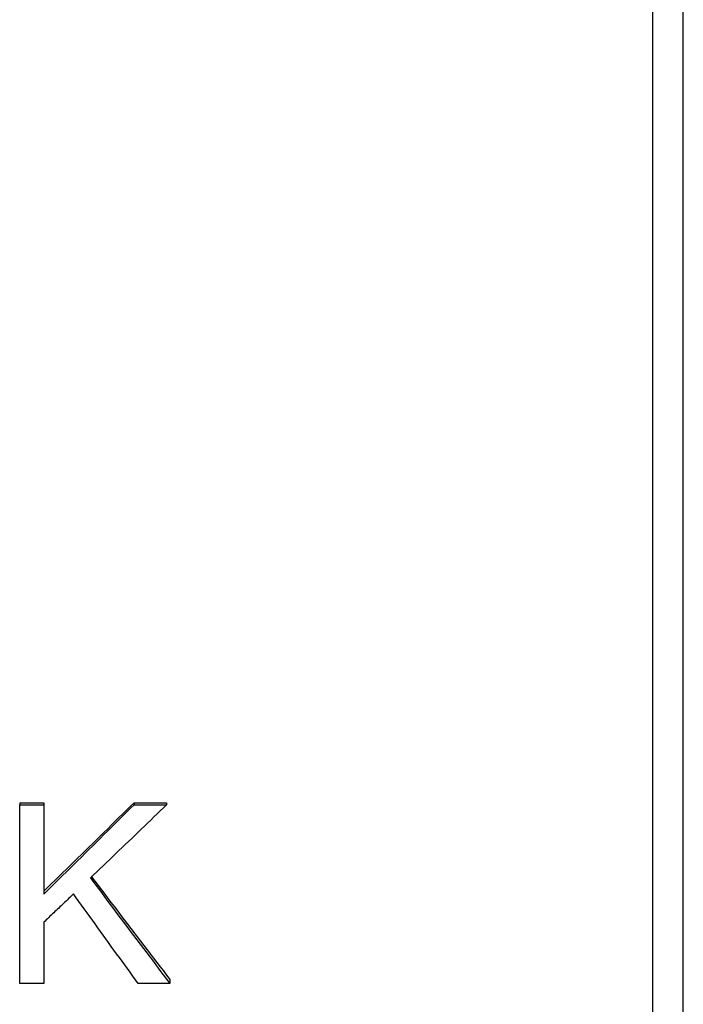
# Model space of a CAD drawing. Header units: millimetres. Extents: x 180 to 491, y 4 to 406.
# Tile 5 of 16: x 254 to 279, y 160 to 198. Entities that reach past the tile are written whole.
import ezdxf

# ---------------------------------------------------------------- set-up
doc = ezdxf.new("R2010")
doc.units = ezdxf.units.MM
doc.layers.add('DETAIL', color=2, linetype='Continuous')

msp = doc.modelspace()

# ---------------------------------------------------------------- linework, layer by layer
at = {"layer": 'DETAIL'}
for p, q in [((277.911, 128.38), (277.911, 219.88)), ((279.085, 129.365), (279.085, 218.895)), ((253.51, 167.564), (254.438, 167.564)), ((253.51, 167.564), (253.51, 167.489)), ((253.51, 167.489), (254.438, 167.489)), ((253.51, 160.604), (253.51, 167.489)), ((254.438, 167.564), (254.438, 167.489)), ((254.438, 167.489), (254.438, 164.046)), ((257.917, 167.564), (259.171, 167.564)), ((257.917, 167.564), (257.917, 167.489)), ((257.917, 167.489), (259.171, 167.489)), ((259.171, 167.564), (259.171, 167.489)), ((254.438, 162.961), (254.438, 160.604)), ((254.438, 160.604), (253.51, 160.604)), ((259.299, 160.604), (258.077, 160.604)), ((259.299, 160.757), (259.299, 160.604))]:
    msp.add_line(p, q, dxfattribs=at)
at = {"layer": 'DETAIL', "flags": 128}
for points in [[(254.438, 164.16), (254.583, 164.3), (254.728, 164.441), (254.873, 164.582), (255.018, 164.723), (255.163, 164.865), (255.308, 165.006), (255.453, 165.147), (255.598, 165.289), (255.743, 165.43), (255.888, 165.572), (256.033, 165.714), (256.178, 165.855), (256.323, 165.997), (256.467, 166.139), (256.612, 166.282), (256.757, 166.424), (256.902, 166.566), (257.047, 166.708), (257.192, 166.851), (257.337, 166.993), (257.482, 167.136), (257.627, 167.279), (257.772, 167.421), (257.917, 167.564)], [(254.438, 164.046), (254.583, 164.188), (254.728, 164.331), (254.873, 164.473), (255.018, 164.616), (255.163, 164.759), (255.308, 164.902), (255.453, 165.044), (255.598, 165.188), (255.743, 165.331), (255.888, 165.474), (256.033, 165.617), (256.178, 165.761), (256.323, 165.904), (256.467, 166.048), (256.612, 166.192), (256.757, 166.336), (256.902, 166.48), (257.047, 166.624), (257.192, 166.768), (257.337, 166.912), (257.482, 167.056), (257.627, 167.2), (257.772, 167.345), (257.917, 167.489)], [(259.171, 167.489), (259.048, 167.371), (258.926, 167.253), (258.804, 167.135), (258.682, 167.017), (258.559, 166.898), (258.437, 166.78), (258.315, 166.663), (258.193, 166.545), (258.07, 166.427), (257.948, 166.309), (257.826, 166.191), (257.704, 166.074), (257.581, 165.956), (257.459, 165.839), (257.337, 165.721), (257.214, 165.604), (257.092, 165.486), (256.97, 165.369), (256.848, 165.252), (256.725, 165.135), (256.603, 165.018), (256.481, 164.901), (256.359, 164.784), (256.236, 164.667)], [(256.283, 164.712), (256.409, 164.545), (256.534, 164.378), (256.66, 164.212), (256.786, 164.046), (256.911, 163.88), (257.037, 163.714), (257.163, 163.548), (257.288, 163.382), (257.414, 163.217), (257.54, 163.052), (257.665, 162.887), (257.791, 162.722), (257.917, 162.557), (258.042, 162.392), (258.168, 162.228), (258.294, 162.064), (258.419, 161.9), (258.545, 161.736), (258.671, 161.572), (258.796, 161.409), (258.922, 161.245), (259.047, 161.082), (259.173, 160.92), (259.299, 160.757)], [(256.236, 164.667), (256.364, 164.496), (256.492, 164.324), (256.619, 164.153), (256.747, 163.983), (256.874, 163.812), (257.002, 163.642), (257.13, 163.471), (257.257, 163.301), (257.385, 163.131), (257.512, 162.961), (257.64, 162.792), (257.768, 162.622), (257.895, 162.453), (258.023, 162.284), (258.15, 162.115), (258.278, 161.946), (258.406, 161.778), (258.533, 161.61), (258.661, 161.442), (258.788, 161.274), (258.916, 161.106), (259.044, 160.938), (259.171, 160.771), (259.299, 160.604)], [(255.585, 164.051), (255.538, 164.005), (255.49, 163.96), (255.442, 163.914), (255.394, 163.869), (255.346, 163.823), (255.299, 163.778), (255.251, 163.733), (255.203, 163.687), (255.155, 163.642), (255.107, 163.596), (255.06, 163.551), (255.012, 163.505), (254.964, 163.46), (254.916, 163.415), (254.868, 163.369), (254.821, 163.324), (254.773, 163.279), (254.725, 163.233), (254.677, 163.188), (254.629, 163.143), (254.582, 163.097), (254.534, 163.052), (254.486, 163.007), (254.438, 162.961)], [(258.077, 160.604), (257.973, 160.746), (257.869, 160.888), (257.766, 161.03), (257.662, 161.173), (257.558, 161.316), (257.454, 161.458), (257.35, 161.601), (257.246, 161.744), (257.143, 161.887), (257.039, 162.031), (256.935, 162.174), (256.831, 162.318), (256.727, 162.462), (256.624, 162.605), (256.52, 162.749), (256.416, 162.894), (256.312, 163.038), (256.208, 163.182), (256.104, 163.327), (256.001, 163.471), (255.897, 163.616), (255.793, 163.761), (255.689, 163.906), (255.585, 164.051)]]:
    msp.add_lwpolyline(points, dxfattribs=at)

doc.saveas('drawing.dxf')
